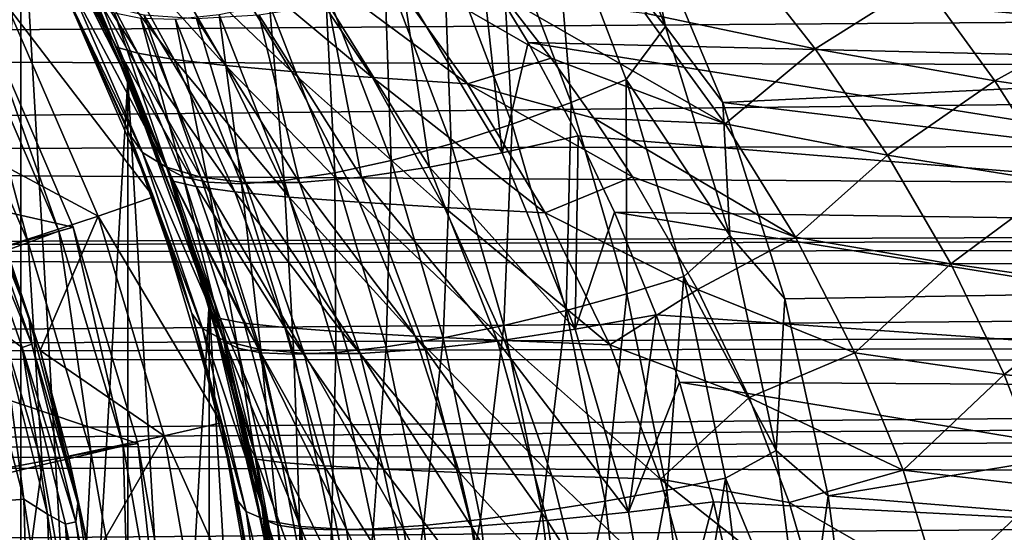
# Model space of a CAD drawing. Header units: metres. Extents: x -27 to 243, y -26 to 26.
# Tile 58 of 88: x 22.72 to 35.34, y 4.59 to 11.16. Entities that reach past the tile are written whole.
import ezdxf

# ---------------------------------------------------------------- set-up
doc = ezdxf.new("R2010")
doc.units = ezdxf.units.M
doc.layers.add('solid_ASS_SW0001', color=7, linetype='CONTINUOUS')

msp = doc.modelspace()

# ---------------------------------------------------------------- linework, layer by layer
at = {"layer": 'solid_ASS_SW0001'}
for points in [[(21.055731, 15.675412, 74), (21.055754, -15.675382, 74), (22.733221, -13.124899, 74)], [(21.055731, 15.675412, 74), (22.733221, -13.124899, 74), (22.733206, 13.124928, 74)], [(21.055754, 15.675382, -24), (22.733221, 13.124899, -24), (21.055731, -15.675412, -24)], [(30.996731, 11.077929, 54.493279), (29.956497, 13.665043, 53.730083), (29.555689, 12.843399, 53.699329)], [(30.996731, 11.077929, 54.493279), (30.683735, 12.602313, 54.193901), (29.956497, 13.665043, 53.730083)], [(25.737526, 12.771363, 117.736412), (-21.718792, 13.122828, 99.467575), (-23.001406, 10.705154, 99.304367)], [(22.733221, 13.124899, -24), (22.733206, -13.124928, -24), (21.055731, -15.675412, -24)], [(22.733206, 13.124928, 74), (22.733221, -13.124899, 74), (24.103214, -10.396995, 74)], [(22.733206, 13.124928, 74), (24.103214, -10.396995, 74), (24.103203, 10.397023, 74)], [(22.809296, 12.992248, 57.751751), (22.733206, 13.124928, 74), (24.103203, 10.397023, 74)], [(22.733221, 13.124899, -24), (24.103214, 10.396995, -24), (22.733206, -13.124928, -24)], [(23.683359, 11.32082, -23.82666), (24.103214, 10.396995, -24), (22.733221, 13.124899, -24)], [(50.339352, 10.99447, 64.339859), (50.415245, 13.110498, 64.200081), (30.683735, 12.602313, 54.193901)], [(23.906214, 10.842298, 58.662701), (22.809296, 12.992248, 57.751751), (24.103203, 10.397023, 74)], [(23.709932, 11.371466, 57.752571), (22.809296, 12.992248, 57.751751), (23.906214, 10.842298, 58.662701)], [(25.737526, 12.771363, 117.736412), (-23.001406, 10.705154, 99.304367), (25.762264, 12.767165, 117.746521)], [(25.762264, 12.767165, 117.746521), (-23.001406, 10.705154, 99.304367), (27.486372, 12.593784, 118.433495)], [(28.879536, 12.484555, 53.616524), (29.785011, 10.104141, 54.32568), (29.555689, 12.843399, 53.699329)], [(30.996731, 11.077929, 54.493279), (29.555689, 12.843399, 53.699329), (30.491787, 10.397788, 54.409657)], [(29.785011, 10.104141, 54.32568), (30.491787, 10.397788, 54.409657), (29.555689, 12.843399, 53.699329)], [(43.792084, 12.000054, 124.776138), (27.486372, 12.593784, 118.433495), (-23.001406, 10.705154, 99.304367)], [(50.339352, 10.99447, 64.339859), (30.683735, 12.602313, 54.193901), (31.728926, 10.101376, 54.924263)], [(30.996731, 11.077929, 54.493279), (31.728926, 10.101376, 54.924263), (30.683735, 12.602313, 54.193901)], [(23.961479, 10.811994, -19.544344), (23.683359, 11.32082, -23.82666), (23.114016, 12.477227, -19.479551)], [(23.114016, 12.477227, -19.479551), (23.363764, 12.390552, -15.13846), (24.233559, 10.733836, -15.268767)], [(23.961479, 10.811994, -19.544344), (23.114016, 12.477227, -19.479551), (24.233559, 10.733836, -15.268767)], [(23.363764, 12.390552, -15.13846), (23.795479, 12.303875, -10.817713), (24.699146, 10.655679, -11.014826)], [(24.233559, 10.733836, -15.268767), (23.363764, 12.390552, -15.13846), (24.699146, 10.655679, -11.014826)], [(28.150307, 12.139983, 53.651352), (29.028769, 9.823847, 54.361), (28.879536, 12.484555, 53.616524)], [(43.835072, 10.516528, 117.786674), (28.64164, 11.848519, 112.200554), (43.485626, 12.45129, 118.700584)], [(29.028769, 9.823847, 54.361), (29.785011, 10.104141, 54.32568), (28.879536, 12.484555, 53.616524)], [(23.795479, 12.303875, -10.817713), (24.407652, 12.217199, -6.527424), (25.356636, 10.577522, -6.793274)], [(24.699146, 10.655679, -11.014826), (23.795479, 12.303875, -10.817713), (25.356636, 10.577522, -6.793274)], [(24.407652, 12.217199, -6.527424), (25.198387, 12.130523, -2.277697), (26.204012, 10.499365, -2.614856)], [(25.356636, 10.577522, -6.793274), (24.407652, 12.217199, -6.527424), (26.204012, 10.499365, -2.614856)], [(25.198387, 12.130523, -2.277697), (26.165028, 12.043847, 1.921534), (27.238447, 10.421207, 1.509863)], [(26.204012, 10.499365, -2.614856), (25.198387, 12.130523, -2.277697), (27.238447, 10.421207, 1.509863)], [(27.39304, 11.826685, 53.817745), (28.24975, 9.570966, 54.529751), (28.150307, 12.139983, 53.651352)], [(28.24975, 9.570966, 54.529751), (29.028769, 9.823847, 54.361), (28.150307, 12.139983, 53.651352)], [(31.874067, 12.115076, 16.338226), (32.91127, 10.789865, 15.847145), (30.728262, 11.247676, 12.943196)], [(34.286301, 11.657248, 19.135065), (32.91127, 10.789865, 15.847145), (31.874067, 12.115076, 16.338226)], [(43.792084, 12.000054, 124.776138), (-23.001406, 10.705154, 99.304367), (60.107841, 11.306737, 131.131454)], [(26.165028, 12.043847, 1.921534), (27.304567, 11.957171, 6.060498), (28.456749, 10.34305, 5.570493)], [(27.238447, 10.421207, 1.509863), (26.165028, 12.043847, 1.921534), (28.456749, 10.34305, 5.570493)], [(23.12985, 11.874765, 103.987953), (24.122931, 9.699701, 103.061287), (23.153362, 11.828854, 103.966042)], [(24.29353, 9.462173, 104.204918), (24.122931, 9.699701, 103.061287), (23.12985, 11.874765, 103.987953)], [(24.29353, 9.462173, 104.204918), (23.12985, 11.874765, 103.987953), (23.372757, 11.580112, 105.20636)], [(27.304567, 11.957171, 6.060498), (28.919645, 11.460136, 9.885828), (29.529057, 10.670192, 9.605197)], [(28.456749, 10.34305, 5.570493), (27.304567, 11.957171, 6.060498), (29.529057, 10.670192, 9.605197)], [(23.153362, 11.828854, 103.966042), (24.057371, 9.861182, 103.122543), (23.235958, 11.665771, 76.599998)], [(23.153362, 11.828854, 103.966042), (24.122931, 9.699701, 103.061287), (24.057371, 9.861182, 103.122543)], [(26.638979, 11.561395, 54.119976), (27.480639, 9.3592, 54.836266), (27.39304, 11.826685, 53.817745)], [(27.480639, 9.3592, 54.836266), (28.24975, 9.570966, 54.529751), (27.39304, 11.826685, 53.817745)], [(28.903578, 9.455497, 111.059654), (27.633326, 11.578761, 111.541351), (28.64164, 11.848519, 112.200554)], [(29.234179, 10.871225, 111.928589), (28.903578, 9.455497, 111.059654), (28.64164, 11.848519, 112.200554)], [(43.835072, 10.516528, 117.786674), (29.234179, 10.871225, 111.928589), (28.64164, 11.848519, 112.200554)], [(22.560131, 11.340324, 76.599998), (23.235958, 11.665771, 76.599998), (24.43289, 8.890095, 76.599998)], [(24.122931, 9.699701, 103.061287), (24.43289, 8.890095, 76.599998), (23.235958, 11.665771, 76.599998)], [(24.057371, 9.861182, 103.122543), (24.122931, 9.699701, 103.061287), (23.235958, 11.665771, 76.599998)], [(34.286301, 11.657248, 19.135065), (35.215691, 10.381639, 18.682961), (32.91127, 10.789865, 15.847145)], [(36.809574, 11.254905, 21.862923), (35.215691, 10.381639, 18.682961), (34.286301, 11.657248, 19.135065)], [(24.599821, 9.273286, 105.354408), (23.372757, 11.580112, 105.20636), (23.766445, 11.360067, 106.428192)], [(24.29353, 9.462173, 104.204918), (23.372757, 11.580112, 105.20636), (24.599821, 9.273286, 105.354408)], [(25.921856, 11.358058, 54.550606), (26.75613, 9.1998, 55.272995), (26.638979, 11.561395, 54.119976)], [(26.75613, 9.1998, 55.272995), (27.480639, 9.3592, 54.836266), (26.638979, 11.561395, 54.119976)], [(27.971342, 9.271374, 110.356628), (26.673758, 11.363623, 110.738083), (27.633326, 11.578761, 111.541351)], [(27.971342, 9.271374, 110.356628), (27.633326, 11.578761, 111.541351), (28.903578, 9.455497, 111.059654)], [(23.709932, 11.371466, 57.752571), (23.906214, 10.842298, 58.662701), (24.612106, 9.257628, 58.520332)], [(23.709932, 11.371466, 57.752571), (24.612106, 9.257628, 58.520332), (23.935719, 11.249585, 57.073231)], [(25.041559, 9.143258, 106.487785), (23.766445, 11.360067, 106.428192), (24.307587, 11.225161, 107.622734)], [(24.599821, 9.273286, 105.354408), (23.766445, 11.360067, 106.428192), (25.041559, 9.143258, 106.487785)], [(25.273134, 11.225582, 55.090698), (26.108013, 9.099752, 55.820744), (25.921856, 11.358058, 54.550606)], [(27.097187, 9.143342, 109.533051), (25.782082, 11.228369, 109.804504), (26.673758, 11.363623, 110.738083)], [(26.108013, 9.099752, 55.820744), (26.75613, 9.1998, 55.272995), (25.921856, 11.358058, 54.550606)], [(27.097187, 9.143342, 109.533051), (26.673758, 11.363623, 110.738083), (27.971342, 9.271374, 110.356628)], [(28.919645, 11.460136, 9.885828), (30.728262, 11.247676, 12.943196), (31.758886, 9.82774, 12.463286)], [(29.529057, 10.670192, 9.605197), (28.919645, 11.460136, 9.885828), (31.758886, 9.82774, 12.463286)], [(60.107841, 11.306737, 131.131454), (-23.001406, 10.705154, 99.304367), (76.417572, 10.514408, 137.490814)], [(22.014801, 9.557644, 83.689102), (22.560131, 11.340324, 76.599998), (23.724918, 8.642377, 76.599998)], [(22.560131, 11.340324, 76.599998), (24.43289, 8.890095, 76.599998), (23.724918, 8.642377, 76.599998)], [(23.683359, 11.32082, -23.82666), (24.278141, 9.981701, -23.82666), (24.103214, 10.396995, -24)], [(23.961479, 10.811994, -19.544344), (24.278141, 9.981701, -23.82666), (23.683359, 11.32082, -23.82666)], [(23.935719, 11.249585, 57.073231), (24.813904, 9.148353, 57.831364), (24.270157, 11.177433, 56.383984)], [(24.612106, 9.257628, 58.520332), (24.813904, 9.148353, 57.831364), (23.935719, 11.249585, 57.073231)], [(32.91127, 10.789865, 15.847145), (31.758886, 9.82774, 12.463286), (30.728262, 11.247676, 12.943196)], [(36.809574, 11.254905, 21.862923), (37.637627, 10.022274, 21.444355), (35.215691, 10.381639, 18.682961)], [(18.373274, 9.642888, 74.599998), (22.257881, 11.162286, 74.599998), (23.403004, 8.503493, 74.599998)], [(22.257881, 11.162286, 74.599998), (22.082182, 11.090295, 76.735291), (23.220373, 8.451729, 76.735291)], [(23.403004, 8.503493, 74.599998), (22.257881, 11.162286, 74.599998), (23.220373, 8.451729, 76.735291)], [(24.270157, 11.177433, 56.383984), (25.128149, 9.079458, 57.132355), (24.717541, 11.166578, 55.712536)], [(24.813904, 9.148353, 57.831364), (25.128149, 9.079458, 57.132355), (24.270157, 11.177433, 56.383984)], [(25.613504, 9.077191, 107.578499), (24.307587, 11.225161, 107.622734), (24.98546, 11.180955, 108.757973)], [(25.041559, 9.143258, 106.487785), (24.307587, 11.225161, 107.622734), (25.613504, 9.077191, 107.578499)], [(24.717541, 11.166578, 55.712536), (25.560646, 9.060776, 56.451389), (25.273134, 11.225582, 55.090698)], [(25.128149, 9.079458, 57.132355), (25.560646, 9.060776, 56.451389), (24.717541, 11.166578, 55.712536)], [(26.304298, 9.077435, 108.601074), (24.98546, 11.180955, 108.757973), (25.782082, 11.228369, 109.804504)], [(25.613504, 9.077191, 107.578499), (24.98546, 11.180955, 108.757973), (26.304298, 9.077435, 108.601074)], [(25.560646, 9.060776, 56.451389), (26.108013, 9.099752, 55.820744), (25.273134, 11.225582, 55.090698)], [(26.304298, 9.077435, 108.601074), (25.782082, 11.228369, 109.804504), (27.097187, 9.143342, 109.533051)], [(22.082182, 11.090295, 76.735291), (21.706879, 10.901815, 78.850594), (22.825726, 8.308094, 78.850594)], [(23.220373, 8.451729, 76.735291), (22.082182, 11.090295, 76.735291), (22.825726, 8.308094, 78.850594)], [(31.819342, 8.395655, 55.107296), (30.996731, 11.077929, 54.493279), (30.491787, 10.397788, 54.409657)], [(31.819342, 8.395655, 55.107296), (31.728926, 10.101376, 54.924263), (30.996731, 11.077929, 54.493279)], [(50.251911, 7.877178, 64.5009), (50.339352, 10.99447, 64.339859), (31.728926, 10.101376, 54.924263)], [(22.825726, 8.308094, 78.850594), (21.706879, 10.901815, 78.850594), (22.219355, 8.087384, 80.908371)], [(29.234179, 10.871225, 111.928589), (29.876575, 9.675022, 111.633118), (28.903578, 9.455497, 111.059654)], [(44.125687, 8.504997, 117.029602), (29.876575, 9.675022, 111.633118), (29.234179, 10.871225, 111.928589)], [(44.125687, 8.504997, 117.029602), (29.234179, 10.871225, 111.928589), (43.835072, 10.516528, 117.786674)], [(24.775217, 8.674743, 59.392406), (23.906214, 10.842298, 58.662701), (24.103203, 10.397023, 74)], [(24.612106, 9.257628, 58.520332), (23.906214, 10.842298, 58.662701), (24.775217, 8.674743, 59.392406)], [(24.68714, 9.093381, -19.600508), (24.278141, 9.981701, -23.82666), (23.961479, 10.811994, -19.544344)], [(23.961479, 10.811994, -19.544344), (24.233559, 10.733836, -15.268767), (24.979343, 9.025495, -15.381725)], [(24.68714, 9.093381, -19.600508), (23.961479, 10.811994, -19.544344), (24.979343, 9.025495, -15.381725)], [(24.233559, 10.733836, -15.268767), (24.699146, 10.655679, -11.014826), (25.475122, 8.957609, -11.185702)], [(24.979343, 9.025495, -15.381725), (24.233559, 10.733836, -15.268767), (25.475122, 8.957609, -11.185702)], [(32.91127, 10.789865, 15.847145), (33.83897, 9.427744, 15.407628), (31.758886, 9.82774, 12.463286)], [(35.215691, 10.381639, 18.682961), (33.83897, 9.427744, 15.407628), (32.91127, 10.789865, 15.847145)], [(76.417572, 10.514408, 137.490814), (-23.001406, 10.705154, 99.304367), (-23.545031, 9.443131, 99.240623)], [(24.699146, 10.655679, -11.014826), (25.356636, 10.577522, -6.793274), (26.172783, 8.889723, -7.023755)], [(25.475122, 8.957609, -11.185702), (24.699146, 10.655679, -11.014826), (26.172783, 8.889723, -7.023755)], [(28.456749, 10.34305, 5.570493), (29.529057, 10.670192, 9.605197), (30.078178, 9.899965, 9.35196)], [(30.078178, 9.899965, 9.35196), (29.529057, 10.670192, 9.605197), (31.758886, 9.82774, 12.463286)], [(76.417572, 10.514408, 137.490814), (-23.545031, 9.443131, 99.240623), (92.721703, 9.623175, 143.851685)], [(25.356636, 10.577522, -6.793274), (26.204012, 10.499365, -2.614856), (27.070208, 8.821836, -2.907185)], [(26.172783, 8.889723, -7.023755), (25.356636, 10.577522, -6.793274), (27.070208, 8.821836, -2.907185)], [(26.204012, 10.499365, -2.614856), (27.238447, 10.421207, 1.509863), (28.164423, 8.753951, 1.152894)], [(27.070208, 8.821836, -2.907185), (26.204012, 10.499365, -2.614856), (28.164423, 8.753951, 1.152894)], [(24.103214, 10.396995, -24), (24.103203, -10.397023, -24), (22.733206, -13.124928, -24)], [(24.103203, 10.397023, 74), (24.103214, -10.396995, 74), (25.147223, -7.528595, 74)], [(24.103203, 10.397023, 74), (25.147223, -7.528595, 74), (25.147217, 7.528615, 74)], [(24.775217, 8.674743, 59.392406), (24.103203, 10.397023, 74), (25.147217, 7.528615, 74)], [(24.103214, 10.396995, -24), (25.147223, 7.528595, -24), (24.103203, -10.397023, -24)], [(24.796564, 8.613531, -23.82666), (25.147223, 7.528595, -24), (24.103214, 10.396995, -24)], [(24.278141, 9.981701, -23.82666), (24.796564, 8.613531, -23.82666), (24.103214, 10.396995, -24)], [(27.238447, 10.421207, 1.509863), (28.456749, 10.34305, 5.570493), (29.452066, 8.686065, 5.14555)], [(28.164423, 8.753951, 1.152894), (27.238447, 10.421207, 1.509863), (29.452066, 8.686065, 5.14555)], [(29.785011, 10.104141, 54.32568), (30.498652, 7.64713, 54.8946), (30.491787, 10.397788, 54.409657)], [(31.819342, 8.395655, 55.107296), (30.491787, 10.397788, 54.409657), (31.230259, 7.871475, 54.979633)], [(30.498652, 7.64713, 54.8946), (31.230259, 7.871475, 54.979633), (30.491787, 10.397788, 54.409657)], [(35.215691, 10.381639, 18.682961), (36.046398, 9.070704, 18.279118), (33.83897, 9.427744, 15.407628)], [(37.637627, 10.022274, 21.444355), (36.046398, 9.070704, 18.279118), (35.215691, 10.381639, 18.682961)], [(28.456749, 10.34305, 5.570493), (30.078178, 9.899965, 9.35196), (30.570848, 9.149949, 9.124435)], [(29.452066, 8.686065, 5.14555), (28.456749, 10.34305, 5.570493), (30.570848, 9.149949, 9.124435)], [(29.028769, 9.823847, 54.361), (29.720808, 7.434068, 54.930367), (29.785011, 10.104141, 54.32568)], [(29.720808, 7.434068, 54.930367), (30.498652, 7.64713, 54.8946), (29.785011, 10.104141, 54.32568)], [(50.251911, 7.877178, 64.5009), (31.728926, 10.101376, 54.924263), (32.523582, 7.583138, 55.484211)], [(31.819342, 8.395655, 55.107296), (32.523582, 7.583138, 55.484211), (31.728926, 10.101376, 54.924263)], [(24.68714, 9.093381, -19.600508), (24.796564, 8.613531, -23.82666), (24.278141, 9.981701, -23.82666)], [(30.078178, 9.899965, 9.35196), (31.758886, 9.82774, 12.463286), (32.659981, 8.374106, 12.042994)], [(30.570848, 9.149949, 9.124435), (30.078178, 9.899965, 9.35196), (32.659981, 8.374106, 12.042994)], [(28.24975, 9.570966, 54.529751), (28.924793, 7.243124, 55.101238), (29.028769, 9.823847, 54.361)], [(28.924793, 7.243124, 55.101238), (29.720808, 7.434068, 54.930367), (29.028769, 9.823847, 54.361)], [(33.83897, 9.427744, 15.407628), (32.659981, 8.374106, 12.042994), (31.758886, 9.82774, 12.463286)], [(92.721703, 9.623175, 143.851685), (-23.545031, 9.443131, 99.240623), (108.955536, 8.637257, 150.185791)], [(19.401567, 7.358101, 74.599998), (18.373274, 9.642888, 74.599998), (23.403004, 8.503493, 74.599998)], [(21.979397, 9.622927, 111.938934), (22.178883, 9.170453, 111.885895), (22.834967, 7.346675, 112.496201)], [(21.979397, 9.622927, 111.938934), (22.834967, 7.346675, 112.496201), (22.102871, 9.186639, 112.391144)], [(24.122931, 9.699701, 103.061287), (24.77507, 7.88644, 102.451263), (24.43289, 8.890095, 76.599998)], [(24.122931, 9.699701, 103.061287), (24.925831, 7.396143, 102.31012), (24.77507, 7.88644, 102.451263)], [(25.060661, 7.203307, 103.507118), (24.925831, 7.396143, 102.31012), (24.122931, 9.699701, 103.061287)], [(24.29353, 9.462173, 104.204918), (25.060661, 7.203307, 103.507118), (24.122931, 9.699701, 103.061287)], [(28.903578, 9.455497, 111.059654), (29.876575, 9.675022, 111.633118), (29.836441, 7.195784, 110.608345)], [(29.876575, 9.675022, 111.633118), (30.339499, 8.693505, 111.419937), (29.836441, 7.195784, 110.608345)], [(44.125687, 8.504997, 117.029602), (30.339499, 8.693505, 111.419937), (29.876575, 9.675022, 111.633118)], [(22.536066, 8.253832, 83.689102), (22.014801, 9.557644, 83.689102), (23.724918, 8.642377, 76.599998)], [(27.480639, 9.3592, 54.836266), (28.144457, 7.084771, 55.41161), (28.24975, 9.570966, 54.529751)], [(28.144457, 7.084771, 55.41161), (28.924793, 7.243124, 55.101238), (28.24975, 9.570966, 54.529751)], [(108.955536, 8.637257, 150.185791), (-23.545031, 9.443131, 99.240623), (-24.020542, 8.150835, 99.187515)], [(24.29353, 9.462173, 104.204918), (25.345045, 7.046568, 104.708282), (25.060661, 7.203307, 103.507118)], [(24.29353, 9.462173, 104.204918), (24.599821, 9.273286, 105.354408), (25.345045, 7.046568, 104.708282)], [(26.75613, 9.1998, 55.272995), (27.415253, 6.967505, 55.853836), (27.480639, 9.3592, 54.836266)], [(27.415253, 6.967505, 55.853836), (28.144457, 7.084771, 55.41161), (27.480639, 9.3592, 54.836266)], [(27.971342, 9.271374, 110.356628), (28.903578, 9.455497, 111.059654), (29.836441, 7.195784, 110.608345)], [(33.83897, 9.427744, 15.407628), (34.649639, 8.03331, 15.0233), (32.659981, 8.374106, 12.042994)], [(36.046398, 9.070704, 18.279118), (34.649639, 8.03331, 15.0233), (33.83897, 9.427744, 15.407628)], [(24.599821, 9.273286, 105.354408), (25.780451, 6.937931, 105.89328), (25.345045, 7.046568, 104.708282)], [(24.599821, 9.273286, 105.354408), (25.041559, 9.143258, 106.487785), (25.780451, 6.937931, 105.89328)], [(24.612106, 9.257628, 58.520332), (24.775217, 8.674743, 59.392406), (25.334955, 7.041924, 59.142025)], [(24.612106, 9.257628, 58.520332), (25.334955, 7.041924, 59.142025), (24.813904, 9.148353, 57.831364)], [(27.097187, 9.143342, 109.533051), (27.971342, 9.271374, 110.356628), (28.842041, 7.042562, 109.900574)], [(27.971342, 9.271374, 110.356628), (29.836441, 7.195784, 110.608345), (28.842041, 7.042562, 109.900574)], [(22.102871, 9.186639, 112.391144), (22.873421, 7.001374, 112.895576), (21.99614, 9.133086, 112.735657)], [(21.99614, 9.133086, 112.735657), (22.752415, 6.95852, 113.231567), (22.494642, 7.145796, 113.50312)], [(22.873421, 7.001374, 112.895576), (22.752415, 6.95852, 113.231567), (21.99614, 9.133086, 112.735657)], [(22.834967, 7.346675, 112.496201), (22.873421, 7.001374, 112.895576), (22.102871, 9.186639, 112.391144)], [(22.178883, 9.170453, 111.885895), (22.536066, 8.253832, 83.689102), (22.980164, 6.921855, 83.689102)], [(22.983503, 6.910756, 112.350334), (22.178883, 9.170453, 111.885895), (22.980164, 6.921855, 83.689102)], [(22.834967, 7.346675, 112.496201), (22.178883, 9.170453, 111.885895), (22.983503, 6.910756, 112.350334)], [(25.286131, 7.329554, -19.647354), (24.796564, 8.613531, -23.82666), (24.68714, 9.093381, -19.600508)], [(24.68714, 9.093381, -19.600508), (24.979343, 9.025495, -15.381725), (25.595655, 7.273431, -15.475948)], [(25.286131, 7.329554, -19.647354), (24.68714, 9.093381, -19.600508), (25.595655, 7.273431, -15.475948)], [(24.813904, 9.148353, 57.831364), (25.515535, 6.952282, 58.444389), (25.128149, 9.079458, 57.132355)], [(25.334955, 7.041924, 59.142025), (25.515535, 6.952282, 58.444389), (24.813904, 9.148353, 57.831364)], [(25.041559, 9.143258, 106.487785), (26.362677, 6.882178, 107.032082), (25.780451, 6.937931, 105.89328)], [(25.041559, 9.143258, 106.487785), (25.613504, 9.077191, 107.578499), (26.362677, 6.882178, 107.032082)], [(25.560646, 9.060776, 56.451389), (26.230196, 6.872693, 57.047058), (26.108013, 9.099752, 55.820744)], [(26.108013, 9.099752, 55.820744), (26.769171, 6.896463, 56.408474), (26.75613, 9.1998, 55.272995)], [(26.230196, 6.872693, 57.047058), (26.769171, 6.896463, 56.408474), (26.108013, 9.099752, 55.820744)], [(26.304298, 9.077435, 108.601074), (27.097187, 9.143342, 109.533051), (27.914394, 6.936121, 109.058571)], [(26.769171, 6.896463, 56.408474), (27.415253, 6.967505, 55.853836), (26.75613, 9.1998, 55.272995)], [(27.097187, 9.143342, 109.533051), (28.842041, 7.042562, 109.900574), (27.914394, 6.936121, 109.058571)], [(29.452066, 8.686065, 5.14555), (30.570848, 9.149949, 9.124435), (31.405104, 7.704687, 8.73845)], [(31.405104, 7.704687, 8.73845), (30.570848, 9.149949, 9.124435), (32.659981, 8.374106, 12.042994)], [(24.979343, 9.025495, -15.381725), (25.475122, 8.957609, -11.185702), (26.117191, 7.217308, -11.328245)], [(25.595655, 7.273431, -15.475948), (24.979343, 9.025495, -15.381725), (26.117191, 7.217308, -11.328245)], [(25.128149, 9.079458, 57.132355), (25.811583, 6.893288, 57.736588), (25.560646, 9.060776, 56.451389)], [(25.515535, 6.952282, 58.444389), (25.811583, 6.893288, 57.736588), (25.128149, 9.079458, 57.132355)], [(25.811583, 6.893288, 57.736588), (26.230196, 6.872693, 57.047058), (25.560646, 9.060776, 56.451389)], [(25.613504, 9.077191, 107.578499), (26.304298, 9.077435, 108.601074), (27.080103, 6.881679, 108.095703)], [(25.613504, 9.077191, 107.578499), (27.080103, 6.881679, 108.095703), (26.362677, 6.882178, 107.032082)], [(26.304298, 9.077435, 108.601074), (27.914394, 6.936121, 109.058571), (27.080103, 6.881679, 108.095703)], [(36.046398, 9.070704, 18.279118), (36.771877, 7.728845, 17.926596), (34.649639, 8.03331, 15.0233)], [(23.724918, 8.642377, 76.599998), (24.43289, 8.890095, 76.599998), (25.299547, 5.99441, 76.599998)], [(24.925831, 7.396143, 102.31012), (25.299547, 5.99441, 76.599998), (24.43289, 8.890095, 76.599998)], [(24.77507, 7.88644, 102.451263), (24.925831, 7.396143, 102.31012), (24.43289, 8.890095, 76.599998)], [(25.475122, 8.957609, -11.185702), (26.172783, 8.889723, -7.023755), (26.848978, 7.161184, -7.216029)], [(26.117191, 7.217308, -11.328245), (25.475122, 8.957609, -11.185702), (26.848978, 7.161184, -7.216029)], [(26.172783, 8.889723, -7.023755), (27.070208, 8.821836, -2.907185), (27.788807, 7.105061, -3.15107)], [(26.848978, 7.161184, -7.216029), (26.172783, 8.889723, -7.023755), (27.788807, 7.105061, -3.15107)], [(27.070208, 8.821836, -2.907185), (28.164423, 8.753951, 1.152894), (28.933582, 7.048937, 0.855055)], [(27.788807, 7.105061, -3.15107), (27.070208, 8.821836, -2.907185), (28.933582, 7.048937, 0.855055)], [(28.164423, 8.753951, 1.152894), (29.452066, 8.686065, 5.14555), (30.279804, 6.992814, 4.790963)], [(28.933582, 7.048937, 0.855055), (28.164423, 8.753951, 1.152894), (30.279804, 6.992814, 4.790963)], [(109.774605, 8.518213, 150.511826), (108.955536, 8.637257, 150.185791), (-24.020542, 8.150835, 99.187515)], [(22.980164, 6.921855, 83.689102), (22.536066, 8.253832, 83.689102), (23.724918, 8.642377, 76.599998)], [(22.980164, 6.921855, 83.689102), (23.724918, 8.642377, 76.599998), (24.568323, 5.827519, 76.599998)], [(23.724918, 8.642377, 76.599998), (25.299547, 5.99441, 76.599998), (24.568323, 5.827519, 76.599998)], [(25.431871, 6.502492, 59.948509), (24.775217, 8.674743, 59.392406), (25.147217, 7.528615, 74)], [(25.334955, 7.041924, 59.142025), (24.775217, 8.674743, 59.392406), (25.431871, 6.502492, 59.948509)], [(24.796564, 8.613531, -23.82666), (25.237604, 7.219821, -23.82666), (25.147223, 7.528595, -24)], [(25.286131, 7.329554, -19.647354), (25.237604, 7.219821, -23.82666), (24.796564, 8.613531, -23.82666)], [(30.279804, 6.992814, 4.790963), (29.452066, 8.686065, 5.14555), (31.405104, 7.704687, 8.73845)], [(30.339499, 8.693505, 111.419937), (30.874628, 7.376884, 111.173668), (29.836441, 7.195784, 110.608345)], [(44.353966, 6.431781, 116.434906), (30.874628, 7.376884, 111.173668), (30.339499, 8.693505, 111.419937)], [(44.353966, 6.431781, 116.434906), (30.339499, 8.693505, 111.419937), (44.125687, 8.504997, 117.029602)], [(109.774605, 8.518213, 150.511826), (-24.020542, 8.150835, 99.187515), (110.573944, 8.264803, 150.84285)], [(19.401567, 7.358101, 74.599998), (23.403004, 8.503493, 74.599998), (24.231739, 5.729993, 74.599998)], [(23.403004, 8.503493, 74.599998), (23.220373, 8.451729, 76.735291), (24.044548, 5.698868, 76.735291)], [(24.231739, 5.729993, 74.599998), (23.403004, 8.503493, 74.599998), (24.044548, 5.698868, 76.735291)], [(23.220373, 8.451729, 76.735291), (22.825726, 8.308094, 78.850594), (23.635897, 5.602021, 78.850594)], [(24.044548, 5.698868, 76.735291), (23.220373, 8.451729, 76.735291), (23.635897, 5.602021, 78.850594)], [(32.414448, 5.639403, 55.557648), (31.819342, 8.395655, 55.107296), (31.230259, 7.871475, 54.979633)], [(31.405104, 7.704687, 8.73845), (32.659981, 8.374106, 12.042994), (33.423019, 6.891569, 11.686548)], [(32.414448, 5.639403, 55.557648), (32.523582, 7.583138, 55.484211), (31.819342, 8.395655, 55.107296)], [(34.649639, 8.03331, 15.0233), (33.423019, 6.891569, 11.686548), (32.659981, 8.374106, 12.042994)], [(110.573944, 8.264803, 150.84285), (-24.020542, 8.150835, 99.187515), (111.329231, 7.881136, 151.16803)], [(22.825726, 8.308094, 78.850594), (22.219355, 8.087384, 80.908371), (23.008001, 5.453198, 80.908371)], [(23.635897, 5.602021, 78.850594), (22.825726, 8.308094, 78.850594), (23.008001, 5.453198, 80.908371)], [(111.329231, 7.881136, 151.16803), (-24.020542, 8.150835, 99.187515), (-24.426065, 6.832507, 99.144157)], [(23.008001, 5.453198, 80.908371), (22.219355, 8.087384, 80.908371), (22.168163, 5.254146, 82.884712)], [(34.649639, 8.03331, 15.0233), (35.3358, 6.611168, 14.697773), (33.423019, 6.891569, 11.686548)], [(36.771877, 7.728845, 17.926596), (35.3358, 6.611168, 14.697773), (34.649639, 8.03331, 15.0233)], [(111.329231, 7.881136, 151.16803), (-24.426065, 6.832507, 99.144157), (112.020149, 7.376493, 151.47702)], [(30.498652, 7.64713, 54.8946), (31.013462, 5.131278, 55.310898), (31.230259, 7.871475, 54.979633)], [(31.013462, 5.131278, 55.310898), (31.763424, 5.282912, 55.396778), (31.230259, 7.871475, 54.979633)], [(32.414448, 5.639403, 55.557648), (31.230259, 7.871475, 54.979633), (31.763424, 5.282912, 55.396778)], [(50.251911, 7.877178, 64.5009), (32.523582, 7.583138, 55.484211), (33.080799, 5.057144, 55.879242)], [(50.179749, 3.667433, 64.633804), (50.251911, 7.877178, 64.5009), (33.080799, 5.057144, 55.879242)], [(30.279804, 6.992814, 4.790963), (31.405104, 7.704687, 8.73845), (32.065876, 6.316902, 8.431673)], [(32.065876, 6.316902, 8.431673), (31.405104, 7.704687, 8.73845), (33.423019, 6.891569, 11.686548)], [(36.771877, 7.728845, 17.926596), (37.385628, 6.360477, 17.628431), (35.3358, 6.611168, 14.697773)], [(29.720808, 7.434068, 54.930367), (30.219841, 4.987829, 55.347019), (30.498652, 7.64713, 54.8946)], [(30.219841, 4.987829, 55.347019), (31.013462, 5.131278, 55.310898), (30.498652, 7.64713, 54.8946)], [(32.414448, 5.639403, 55.557648), (33.080799, 5.057144, 55.879242), (32.523582, 7.583138, 55.484211)], [(25.147223, 7.528595, -24), (25.147217, -7.528615, -24), (24.103203, -10.397023, -24)], [(25.147217, 7.528615, 74), (25.147223, -7.528595, 74), (25.851194, -4.558321, 74)], [(25.147217, 7.528615, 74), (25.851194, -4.558321, 74), (25.851192, 4.55833, 74)], [(25.431871, 6.502492, 59.948509), (25.147217, 7.528615, 74), (25.851192, 4.55833, 74)], [(25.147223, 7.528595, -24), (25.851194, 4.558321, -24), (25.147217, -7.528615, -24)], [(25.600504, 5.803165, -23.82666), (25.851194, 4.558321, -24), (25.147223, 7.528595, -24)], [(25.237604, 7.219821, -23.82666), (25.600504, 5.803165, -23.82666), (25.147223, 7.528595, -24)], [(112.020149, 7.376493, 151.47702), (-24.426065, 6.832507, 99.144157), (112.337189, 7.081667, 151.622955)], [(20.146992, 4.966006, 74.599998), (19.401567, 7.358101, 74.599998), (24.231739, 5.729993, 74.599998)], [(22.142673, 7.422619, 113.717117), (22.77195, 5.014041, 114.133316), (22.459732, 4.990556, 114.352654)], [(22.494642, 7.145796, 113.50312), (22.77195, 5.014041, 114.133316), (22.142673, 7.422619, 113.717117)], [(22.834967, 7.346675, 112.496201), (22.983503, 6.910756, 112.350334), (23.462849, 4.96262, 112.91066)], [(22.834967, 7.346675, 112.496201), (23.462849, 4.96262, 112.91066), (22.873421, 7.001374, 112.895576)], [(24.925831, 7.396143, 102.31012), (25.318474, 5.913953, 101.942665), (25.299547, 5.99441, 76.599998)], [(24.925831, 7.396143, 102.31012), (25.516382, 4.991417, 101.757492), (25.318474, 5.913953, 101.942665)], [(25.622513, 4.854479, 102.993355), (25.516382, 4.991417, 101.757492), (24.925831, 7.396143, 102.31012)], [(25.060661, 7.203307, 103.507118), (25.622513, 4.854479, 102.993355), (24.925831, 7.396143, 102.31012)], [(25.755119, 5.529167, -19.684374), (25.237604, 7.219821, -23.82666), (25.286131, 7.329554, -19.647354)], [(25.286131, 7.329554, -19.647354), (25.595655, 7.273431, -15.475948), (26.078695, 5.486016, -15.550406)], [(25.755119, 5.529167, -19.684374), (25.286131, 7.329554, -19.647354), (26.078695, 5.486016, -15.550406)], [(28.924793, 7.243124, 55.101238), (29.411659, 4.859936, 55.519592), (29.720808, 7.434068, 54.930367)], [(29.411659, 4.859936, 55.519592), (30.219841, 4.987829, 55.347019), (29.720808, 7.434068, 54.930367)], [(29.836441, 7.195784, 110.608345), (30.874628, 7.376884, 111.173668), (30.52038, 4.849289, 110.278793)], [(30.874628, 7.376884, 111.173668), (31.173479, 6.515629, 111.036377), (30.52038, 4.849289, 110.278793)], [(44.353966, 6.431781, 116.434906), (31.173479, 6.515629, 111.036377), (30.874628, 7.376884, 111.173668)], [(25.060661, 7.203307, 103.507118), (25.887739, 4.742217, 104.233826), (25.622513, 4.854479, 102.993355)], [(25.060661, 7.203307, 103.507118), (25.345045, 7.046568, 104.708282), (25.887739, 4.742217, 104.233826)], [(25.755119, 5.529167, -19.684374), (25.600504, 5.803165, -23.82666), (25.237604, 7.219821, -23.82666)], [(25.595655, 7.273431, -15.475948), (26.117191, 7.217308, -11.328245), (26.620975, 5.442865, -11.440889)], [(26.078695, 5.486016, -15.550406), (25.595655, 7.273431, -15.475948), (26.620975, 5.442865, -11.440889)], [(26.117191, 7.217308, -11.328245), (26.848978, 7.161184, -7.216029), (27.380146, 5.399714, -7.36798)], [(26.620975, 5.442865, -11.440889), (26.117191, 7.217308, -11.328245), (27.380146, 5.399714, -7.36798)], [(28.144457, 7.084771, 55.41161), (28.623629, 4.75468, 55.833054), (28.924793, 7.243124, 55.101238)], [(28.623629, 4.75468, 55.833054), (29.411659, 4.859936, 55.519592), (28.924793, 7.243124, 55.101238)], [(28.842041, 7.042562, 109.900574), (29.836441, 7.195784, 110.608345), (30.52038, 4.849289, 110.278793)], [(112.337189, 7.081667, 151.622955), (-24.426065, 6.832507, 99.144157), (112.632919, 6.760365, 151.761749)], [(22.494642, 7.145796, 113.50312), (23.07678, 4.822337, 113.889099), (22.77195, 5.014041, 114.133316)], [(22.752415, 6.95852, 113.231567), (23.07678, 4.822337, 113.889099), (22.494642, 7.145796, 113.50312)], [(26.848978, 7.161184, -7.216029), (27.788807, 7.105061, -3.15107), (28.353926, 5.356564, -3.34382)], [(27.380146, 5.399714, -7.36798), (26.848978, 7.161184, -7.216029), (28.353926, 5.356564, -3.34382)], [(27.415253, 6.967505, 55.853836), (27.891743, 4.677752, 56.279686), (28.144457, 7.084771, 55.41161)], [(27.788807, 7.105061, -3.15107), (28.933582, 7.048937, 0.855055), (29.539124, 5.313413, 0.619649)], [(28.353926, 5.356564, -3.34382), (27.788807, 7.105061, -3.15107), (29.539124, 5.313413, 0.619649)], [(27.891743, 4.677752, 56.279686), (28.623629, 4.75468, 55.833054), (28.144457, 7.084771, 55.41161)], [(22.873421, 7.001374, 112.895576), (23.437506, 4.723112, 113.269302), (22.752415, 6.95852, 113.231567)], [(22.752415, 6.95852, 113.231567), (23.305813, 4.693157, 113.598747), (23.07678, 4.822337, 113.889099)], [(23.437506, 4.723112, 113.269302), (23.305813, 4.693157, 113.598747), (22.752415, 6.95852, 113.231567)], [(23.462849, 4.96262, 112.91066), (23.437506, 4.723112, 113.269302), (22.873421, 7.001374, 112.895576)], [(25.334955, 7.041924, 59.142025), (25.431871, 6.502492, 59.948509), (25.863831, 4.743669, 59.600616)], [(25.334955, 7.041924, 59.142025), (25.863831, 4.743669, 59.600616), (25.515535, 6.952282, 58.444389)], [(25.345045, 7.046568, 104.708282), (26.316217, 4.664054, 105.458214), (25.887739, 4.742217, 104.233826)], [(25.345045, 7.046568, 104.708282), (25.780451, 6.937931, 105.89328), (26.316217, 4.664054, 105.458214)], [(25.515535, 6.952282, 58.444389), (26.027651, 4.679902, 58.896034), (25.811583, 6.893288, 57.736588)], [(25.863831, 4.743669, 59.600616), (26.027651, 4.679902, 58.896034), (25.515535, 6.952282, 58.444389)], [(26.769171, 6.896463, 56.408474), (27.248108, 4.632521, 56.839844), (27.415253, 6.967505, 55.853836)], [(27.248108, 4.632521, 56.839844), (27.891743, 4.677752, 56.279686), (27.415253, 6.967505, 55.853836)], [(27.914394, 6.936121, 109.058571), (28.842041, 7.042562, 109.900574), (29.477182, 4.73893, 109.569115)], [(28.842041, 7.042562, 109.900574), (30.52038, 4.849289, 110.278793), (29.477182, 4.73893, 109.569115)], [(28.933582, 7.048937, 0.855055), (30.279804, 6.992814, 4.790963), (30.932125, 5.270261, 4.510684)], [(29.539124, 5.313413, 0.619649), (28.933582, 7.048937, 0.855055), (30.932125, 5.270261, 4.510684)], [(30.932125, 5.270261, 4.510684), (30.279804, 6.992814, 4.790963), (32.065876, 6.316902, 8.431673)], [(112.632919, 6.760365, 151.761749), (-24.426065, 6.832507, 99.144157), (-24.759912, 5.492747, 99.109795)], [(23.345615, 5.566173, 83.689102), (22.980164, 6.921855, 83.689102), (24.568323, 5.827519, 76.599998)], [(22.983503, 6.910756, 112.350334), (22.980164, 6.921855, 83.689102), (23.345615, 5.566173, 83.689102)], [(23.551065, 4.620311, 112.68161), (22.983503, 6.910756, 112.350334), (23.345615, 5.566173, 83.689102)], [(23.462849, 4.96262, 112.91066), (22.983503, 6.910756, 112.350334), (23.551065, 4.620311, 112.68161)], [(25.780451, 6.937931, 105.89328), (26.90481, 4.623724, 106.633698), (26.316217, 4.664054, 105.458214)], [(25.780451, 6.937931, 105.89328), (26.362677, 6.882178, 107.032082), (26.90481, 4.623724, 106.633698)], [(25.811583, 6.893288, 57.736588), (26.309137, 4.636744, 58.181183), (26.230196, 6.872693, 57.047058)], [(26.027651, 4.679902, 58.896034), (26.309137, 4.636744, 58.181183), (25.811583, 6.893288, 57.736588)], [(26.230196, 6.872693, 57.047058), (26.716383, 4.619557, 57.484787), (26.769171, 6.896463, 56.408474)], [(26.309137, 4.636744, 58.181183), (26.716383, 4.619557, 57.484787), (26.230196, 6.872693, 57.047058)], [(26.362677, 6.882178, 107.032082), (27.641861, 4.62316, 107.728394), (26.90481, 4.623724, 106.633698)], [(26.362677, 6.882178, 107.032082), (27.080103, 6.881679, 108.095703), (27.641861, 4.62316, 107.728394)], [(26.716383, 4.619557, 57.484787), (27.248108, 4.632521, 56.839844), (26.769171, 6.896463, 56.408474)], [(27.080103, 6.881679, 108.095703), (27.914394, 6.936121, 109.058571), (28.507872, 4.662266, 108.714203)], [(27.080103, 6.881679, 108.095703), (28.507872, 4.662266, 108.714203), (27.641861, 4.62316, 107.728394)], [(27.914394, 6.936121, 109.058571), (29.477182, 4.73893, 109.569115), (28.507872, 4.662266, 108.714203)], [(32.065876, 6.316902, 8.431673), (33.423019, 6.891569, 11.686548), (34.041348, 5.385137, 11.39729)], [(35.3358, 6.611168, 14.697773), (34.041348, 5.385137, 11.39729), (33.423019, 6.891569, 11.686548)], [(112.632919, 6.760365, 151.761749), (-24.759912, 5.492747, 99.109795), (112.905411, 6.414597, 151.892227)], [(35.3358, 6.611168, 14.697773), (35.89164, 5.166124, 14.433877), (34.041348, 5.385137, 11.39729)], [(37.385628, 6.360477, 17.628431), (35.89164, 5.166124, 14.433877), (35.3358, 6.611168, 14.697773)], [(25.890095, 4.331913, 60.338959), (25.431871, 6.502492, 59.948509), (25.851192, 4.55833, 74)], [(25.863831, 4.743669, 59.600616), (25.431871, 6.502492, 59.948509), (25.890095, 4.331913, 60.338959)], [(31.173479, 6.515629, 111.036377), (31.608503, 4.981894, 110.836342), (30.52038, 4.849289, 110.278793)], [(44.517979, 4.312364, 116.007637), (31.608503, 4.981894, 110.836342), (31.173479, 6.515629, 111.036377)], [(44.517979, 4.312364, 116.007637), (31.173479, 6.515629, 111.036377), (44.353966, 6.431781, 116.434906)], [(112.905411, 6.414597, 151.892227), (-24.759912, 5.492747, 99.109795), (113.152878, 6.046562, 152.01326)], [(30.932125, 5.270261, 4.510684), (32.065876, 6.316902, 8.431673), (32.578545, 4.972013, 8.192276)], [(32.578545, 4.972013, 8.192276), (32.065876, 6.316902, 8.431673), (34.041348, 5.385137, 11.39729)], [(113.152878, 6.046562, 152.01326), (-24.759912, 5.492747, 99.109795), (113.373932, 5.658437, 152.123917)], [(24.568323, 5.827519, 76.599998), (25.299547, 5.99441, 76.599998), (25.824299, 3.017542, 76.599998)], [(25.700382, 3.935775, 101.585213), (25.824299, 3.017542, 76.599998), (25.299547, 5.99441, 76.599998)], [(25.516382, 4.991417, 101.757492), (25.700382, 3.935775, 101.585213), (25.299547, 5.99441, 76.599998)], [(25.318474, 5.913953, 101.942665), (25.516382, 4.991417, 101.757492), (25.299547, 5.99441, 76.599998)], [(23.63118, 4.191338, 83.689102), (23.345615, 5.566173, 83.689102), (24.568323, 5.827519, 76.599998)], [(23.63118, 4.191338, 83.689102), (24.568323, 5.827519, 76.599998), (25.079008, 2.933573, 76.599998)], [(24.568323, 5.827519, 76.599998), (25.824299, 3.017542, 76.599998), (25.079008, 2.933573, 76.599998)], [(20.146992, 4.966006, 74.599998), (24.231739, 5.729993, 74.599998), (24.733046, 2.878623, 74.599998)], [(24.044548, 5.698868, 76.735291), (23.635897, 5.602021, 78.850594), (24.126432, 2.82019, 78.850594)], [(24.231739, 5.729993, 74.599998), (24.044548, 5.698868, 76.735291), (24.543566, 2.868941, 76.735291)], [(24.543566, 2.868941, 76.735291), (24.044548, 5.698868, 76.735291), (24.126432, 2.82019, 78.850594)], [(24.733046, 2.878623, 74.599998), (24.231739, 5.729993, 74.599998), (24.543566, 2.868941, 76.735291)], [(25.600504, 5.803165, -23.82666), (25.884384, 4.365913, -23.82666), (25.851194, 4.558321, -24)], [(25.755119, 5.529167, -19.684374), (25.884384, 4.365913, -23.82666), (25.600504, 5.803165, -23.82666)], [(113.373932, 5.658437, 152.123917), (-24.759912, 5.492747, 99.109795), (113.56752, 5.252032, 152.223404)], [(23.635897, 5.602021, 78.850594), (23.008001, 5.453198, 80.908371), (23.485506, 2.745267, 80.908371)], [(23.551065, 4.620311, 112.68161), (23.345615, 5.566173, 83.689102), (23.63118, 4.191338, 83.689102)], [(24.126432, 2.82019, 78.850594), (23.635897, 5.602021, 78.850594), (23.485506, 2.745267, 80.908371)], [(32.774601, 2.832441, 55.832832), (32.414448, 5.639403, 55.557648), (31.763424, 5.282912, 55.396778)], [(32.774601, 2.832441, 55.832832), (33.080799, 5.057144, 55.879242), (32.414448, 5.639403, 55.557648)], [(113.56752, 5.252032, 152.223404), (-24.759912, 5.492747, 99.109795), (-25.020954, 4.135233, 99.083763)], [(23.008001, 5.453198, 80.908371), (22.168163, 5.254146, 82.884712), (22.628239, 2.64506, 82.884712)], [(23.485506, 2.745267, 80.908371), (23.008001, 5.453198, 80.908371), (22.628239, 2.64506, 82.884712)], [(26.092297, 3.701363, -19.711227), (25.884384, 4.365913, -23.82666), (25.755119, 5.529167, -19.684374)], [(25.755119, 5.529167, -19.684374), (26.078695, 5.486016, -15.550406), (26.426319, 3.672092, -15.604417)], [(26.092297, 3.701363, -19.711227), (25.755119, 5.529167, -19.684374), (26.426319, 3.672092, -15.604417)], [(26.078695, 5.486016, -15.550406), (26.620975, 5.442865, -11.440889), (26.983919, 3.642821, -11.522604)], [(26.426319, 3.672092, -15.604417), (26.078695, 5.486016, -15.550406), (26.983919, 3.642821, -11.522604)], [(26.620975, 5.442865, -11.440889), (27.380146, 5.399714, -7.36798), (27.763243, 3.61355, -7.478212)], [(26.983919, 3.642821, -11.522604), (26.620975, 5.442865, -11.440889), (27.763243, 3.61355, -7.478212)], [(27.380146, 5.399714, -7.36798), (28.353926, 5.356564, -3.34382), (28.761957, 3.584279, -3.483658)], [(27.763243, 3.61355, -7.478212), (27.380146, 5.399714, -7.36798), (28.761957, 3.584279, -3.483658)], [(28.353926, 5.356564, -3.34382), (29.539124, 5.313413, 0.619649), (29.976803, 3.555008, 0.448853)], [(28.761957, 3.584279, -3.483658), (28.353926, 5.356564, -3.34382), (29.976803, 3.555008, 0.448853)], [(29.539124, 5.313413, 0.619649), (30.932125, 5.270261, 4.510684), (31.404083, 3.525737, 4.307316)], [(29.976803, 3.555008, 0.448853), (29.539124, 5.313413, 0.619649), (31.404083, 3.525737, 4.307316)], [(32.578545, 4.972013, 8.192276), (34.041348, 5.385137, 11.39729), (34.51091, 3.86011, 11.177324)], [(35.89164, 5.166124, 14.433877), (34.51091, 3.86011, 11.177324), (34.041348, 5.385137, 11.39729)], [(113.56752, 5.252032, 152.223404), (-25.020954, 4.135233, 99.083763), (113.732574, 4.829479, 152.310944)], [(30.932125, 5.270261, 4.510684), (32.578545, 4.972013, 8.192276), (32.958202, 3.66873, 8.014544)], [(31.404083, 3.525737, 4.307316), (30.932125, 5.270261, 4.510684), (32.958202, 3.66873, 8.014544)], [(31.013462, 5.131278, 55.310898), (31.324369, 2.575484, 55.564838), (31.763424, 5.282912, 55.396778)], [(31.324369, 2.575484, 55.564838), (32.085617, 2.651942, 55.651268), (31.763424, 5.282912, 55.396778)], [(32.774601, 2.832441, 55.832832), (31.763424, 5.282912, 55.396778), (32.085617, 2.651942, 55.651268)], [(30.219841, 4.987829, 55.347019), (30.521133, 2.503329, 55.601192), (31.013462, 5.131278, 55.310898)], [(30.521133, 2.503329, 55.601192), (31.324369, 2.575484, 55.564838), (31.013462, 5.131278, 55.310898)], [(32.774601, 2.832441, 55.832832), (33.410767, 2.528639, 56.114098), (33.080799, 5.057144, 55.879242)], [(50.179749, 3.667433, 64.633804), (33.080799, 5.057144, 55.879242), (33.410767, 2.528639, 56.114098)], [(35.89164, 5.166124, 14.433877), (36.313614, 3.703259, 14.233393), (34.51091, 3.86011, 11.177324)], [(20.59868, 2.501367, 74.599998), (20.146992, 4.966006, 74.599998), (24.733046, 2.878623, 74.599998)], [(22.459732, 4.990556, 114.352654), (22.842777, 2.515512, 114.607613), (22.119015, 4.939667, 114.51001)], [(22.842777, 2.515512, 114.607613), (22.497408, 2.489597, 114.760872), (22.119015, 4.939667, 114.51001)], [(22.77195, 5.014041, 114.133316), (22.842777, 2.515512, 114.607613), (22.459732, 4.990556, 114.352654)], [(22.77195, 5.014041, 114.133316), (23.15687, 2.527462, 114.390213), (22.842777, 2.515512, 114.607613)], [(23.07678, 4.822337, 113.889099), (23.15687, 2.527462, 114.390213), (22.77195, 5.014041, 114.133316)], [(23.462849, 4.96262, 112.91066), (23.846931, 2.50151, 113.166466), (23.437506, 4.723112, 113.269302)], [(23.462849, 4.96262, 112.91066), (23.551065, 4.620311, 112.68161), (23.846931, 2.50151, 113.166466)], [(25.516382, 4.991417, 101.757492), (25.878225, 2.513456, 101.418427), (25.700382, 3.935775, 101.585213)], [(25.965059, 2.442852, 102.675217), (25.878225, 2.513456, 101.418427), (25.516382, 4.991417, 101.757492)], [(25.622513, 4.854479, 102.993355), (25.965059, 2.442852, 102.675217), (25.516382, 4.991417, 101.757492)], [(29.411659, 4.859936, 55.519592), (29.705647, 2.439212, 55.774872), (30.219841, 4.987829, 55.347019)], [(29.705647, 2.439212, 55.774872), (30.521133, 2.503329, 55.601192), (30.219841, 4.987829, 55.347019)], [(30.52038, 4.849289, 110.278793), (31.608503, 4.981894, 110.836342), (30.937922, 2.43821, 110.076851)], [(31.608503, 4.981894, 110.836342), (31.753965, 4.343408, 110.769318), (30.937922, 2.43821, 110.076851)], [(44.517979, 4.312364, 116.007637), (31.753965, 4.343408, 110.769318), (31.608503, 4.981894, 110.836342)], [(32.958202, 3.66873, 8.014544), (32.578545, 4.972013, 8.192276), (34.51091, 3.86011, 11.177324)], [(113.732574, 4.829479, 152.310944), (-25.020954, 4.135233, 99.083763), (113.867958, 4.393535, 152.385727)], [(23.07678, 4.822337, 113.889099), (23.43239, 2.429345, 114.126862), (23.15687, 2.527462, 114.390213)], [(23.305813, 4.693157, 113.598747), (23.43239, 2.429345, 114.126862), (23.07678, 4.822337, 113.889099)], [(25.622513, 4.854479, 102.993355), (26.216976, 2.383866, 103.940567), (25.965059, 2.442852, 102.675217)], [(25.622513, 4.854479, 102.993355), (25.887739, 4.742217, 104.233826), (26.216976, 2.383866, 103.940567)], [(28.623629, 4.75468, 55.833054), (28.913149, 2.386702, 56.090343), (29.411659, 4.859936, 55.519592)], [(28.913149, 2.386702, 56.090343), (29.705647, 2.439212, 55.774872), (29.411659, 4.859936, 55.519592)], [(29.477182, 4.73893, 109.569115), (30.52038, 4.849289, 110.278793), (30.937922, 2.43821, 110.076851)], [(23.437506, 4.723112, 113.269302), (23.781918, 2.378805, 113.499329), (23.305813, 4.693157, 113.598747)], [(23.305813, 4.693157, 113.598747), (23.643589, 2.363388, 113.824638), (23.43239, 2.429345, 114.126862)], [(23.781918, 2.378805, 113.499329), (23.643589, 2.363388, 113.824638), (23.305813, 4.693157, 113.598747)], [(23.846931, 2.50151, 113.166466), (23.781918, 2.378805, 113.499329), (23.437506, 4.723112, 113.269302)], [(25.863831, 4.743669, 59.600616), (25.890095, 4.331913, 60.338959), (26.186586, 2.386846, 59.882042)], [(25.863831, 4.743669, 59.600616), (26.186586, 2.386846, 59.882042), (26.027651, 4.679902, 58.896034)], [(25.887739, 4.742217, 104.233826), (26.640036, 2.342577, 105.190018), (26.216976, 2.383866, 103.940567)], [(25.887739, 4.742217, 104.233826), (26.316217, 4.664054, 105.458214), (26.640036, 2.342577, 105.190018)], [(26.027651, 4.679902, 58.896034), (26.339628, 2.353683, 59.172943), (26.309137, 4.636744, 58.181183)], [(26.186586, 2.386846, 59.882042), (26.339628, 2.353683, 59.172943), (26.027651, 4.679902, 58.896034)], [(27.248108, 4.632521, 56.839844), (27.538246, 2.32673, 57.10358), (27.891743, 4.677752, 56.279686)], [(27.538246, 2.32673, 57.10358), (28.179962, 2.348652, 56.539833), (27.891743, 4.677752, 56.279686)], [(27.891743, 4.677752, 56.279686), (28.179962, 2.348652, 56.539833), (28.623629, 4.75468, 55.833054)], [(28.179962, 2.348652, 56.539833), (28.913149, 2.386702, 56.090343), (28.623629, 4.75468, 55.833054)], [(28.507872, 4.662266, 108.714203), (29.477182, 4.73893, 109.569115), (29.863203, 2.380538, 109.366478)], [(29.477182, 4.73893, 109.569115), (30.937922, 2.43821, 110.076851), (29.863203, 2.380538, 109.366478)], [(23.551065, 4.620311, 112.68161), (23.63118, 4.191338, 83.689102), (23.83585, 2.802195, 83.689102)], [(23.888298, 2.312833, 112.879883), (23.551065, 4.620311, 112.68161), (23.83585, 2.802195, 83.689102)], [(23.846931, 2.50151, 113.166466), (23.551065, 4.620311, 112.68161), (23.888298, 2.312833, 112.879883)], [(26.309137, 4.636744, 58.181183), (26.611673, 2.33088, 58.45351), (26.716383, 4.619557, 57.484787)], [(26.339628, 2.353683, 59.172943), (26.611673, 2.33088, 58.45351), (26.309137, 4.636744, 58.181183)], [(26.316217, 4.664054, 105.458214), (27.231915, 2.321048, 106.388885), (26.640036, 2.342577, 105.190018)], [(26.316217, 4.664054, 105.458214), (26.90481, 4.623724, 106.633698), (27.231915, 2.321048, 106.388885)], [(26.611673, 2.33088, 58.45351), (27.011444, 2.321177, 57.752655), (26.716383, 4.619557, 57.484787)], [(26.716383, 4.619557, 57.484787), (27.011444, 2.321177, 57.752655), (27.248108, 4.632521, 56.839844)], [(26.90481, 4.623724, 106.633698), (27.981022, 2.320381, 107.50338), (27.231915, 2.321048, 106.388885)], [(26.90481, 4.623724, 106.633698), (27.641861, 4.62316, 107.728394), (27.981022, 2.320381, 107.50338)], [(27.011444, 2.321177, 57.752655), (27.538246, 2.32673, 57.10358), (27.248108, 4.632521, 56.839844)], [(27.641861, 4.62316, 107.728394), (28.507872, 4.662266, 108.714203), (28.86714, 2.340577, 108.503662)], [(27.641861, 4.62316, 107.728394), (28.86714, 2.340577, 108.503662), (27.981022, 2.320381, 107.50338)], [(28.507872, 4.662266, 108.714203), (29.863203, 2.380538, 109.366478), (28.86714, 2.340577, 108.503662)]]:
    msp.add_3dface(points, dxfattribs=at)

doc.saveas('drawing.dxf')
